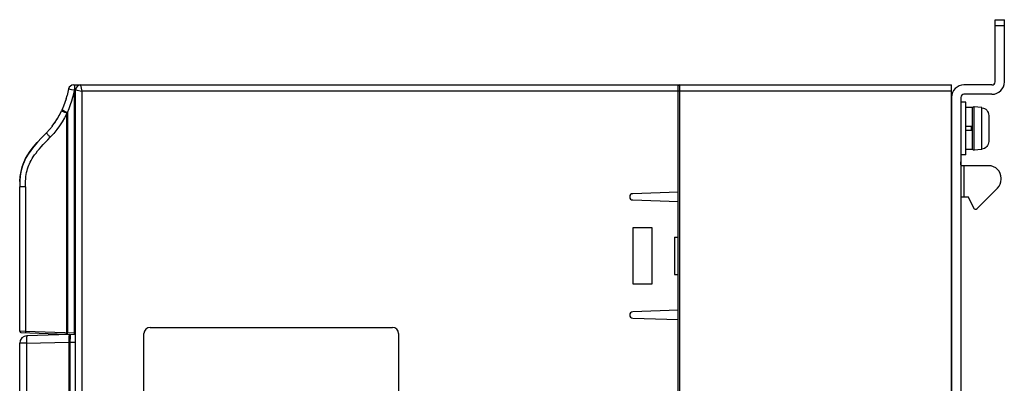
# Model space of a CAD drawing. Header units: millimetres. Extents: x 534 to 1249, y -141 to 479.
# Tile 20 of 51: x 542 to 700, y 187 to 245. Entities that reach past the tile are written whole.
import ezdxf

# ---------------------------------------------------------------- set-up
doc = ezdxf.new("R2010")
doc.units = ezdxf.units.MM
doc.header["$LTSCALE"] = 23.1
doc.layers.get('0').update_dxf_attribs({"linetype": 'CONTINUOUS'})

msp = doc.modelspace()

# ---------------------------------------------------------------- linework, layer by layer
for p, q in [((698.6, 235.29), (698.6, 245.29)), ((698.6, 245.29), (700.1, 245.29)), ((700.1, 244.29), (698.6, 244.29)), ((700.1, 235.29), (700.1, 245.29)), ((550.26, 234.79), (647.6, 234.79)), ((551.4, 234.77), (551.6, 233.79)), ((647.6, 217.54), (647.6, 234.79)), ((647.8, 234.79), (647.8, 89.79)), ((647.8, 234.79), (691.6, 234.79)), ((691.6, 89.79), (691.6, 234.79)), ((698.1, 234.79), (693.6, 234.79)), ((549.06, 232.53), (549.22, 233.11)), ((549.22, 233.09), (549.22, 233.1)), ((549.66, 234.11), (549.93, 234.07)), ((549.93, 234.07), (550.41, 233.99)), ((550.41, 233.99), (550.4, 233.88)), ((550.4, 194.86), (550.4, 233.88)), ((550.6, 233.88), (550.4, 233.88)), ((550.6, 110.02), (550.6, 233.99)), ((550.6, 233.99), (550.6, 233.98)), ((550.6, 233.98), (551.6, 233.79)), ((551.6, 233.79), (551.6, 110.02)), ((647.6, 233.79), (551.6, 233.79)), ((691.6, 233.79), (647.6, 233.79)), ((698.1, 233.29), (693.6, 233.29)), ((548.87, 231.95), (548.87, 231.96)), ((691.6, 232.79), (691.6, 91.79)), ((693.1, 232.79), (693.1, 91.79)), ((693.9, 232.04), (693.1, 232.04)), ((693.9, 223.53), (693.9, 232.04)), ((547.63, 229.31), (548, 229.96)), ((548, 229.95), (548.34, 230.64)), ((548.36, 230.68), (548.34, 230.64)), ((548.39, 230.75), (548.36, 230.68)), ((548.4, 230.74), (548.39, 230.75)), ((548.93, 230.49), (548.74, 230.58)), ((549.27, 230.34), (548.93, 230.49)), ((549.21, 230.28), (549.16, 230.22)), ((549.16, 194.9), (549.16, 230.22)), ((549.27, 230.34), (549.21, 230.28)), ((549.27, 230.34), (549.27, 194.9)), ((695, 231.18), (693.9, 231.18)), ((695, 224.4), (695, 231.18)), ((695.21, 231.27), (695.21, 224.31)), ((696.5, 231.16), (695.21, 231.27)), ((696.5, 231.1), (696.5, 231.16)), ((697.6, 229.87), (697.6, 225.7)), ((546.83, 228.14), (547.26, 228.74)), ((547.24, 228.71), (547.64, 229.32)), ((545.11, 226.28), (545.9, 227.09)), ((546.4, 227.63), (545.9, 227.09)), ((546.39, 227.61), (546.86, 228.18)), ((695, 228.09), (693.9, 228.09)), ((693.9, 227.49), (695, 227.49)), ((694.8, 227.49), (694.8, 228.09)), ((697.6, 227.19), (697.6, 227.19)), ((545.15, 226.33), (544.41, 225.52)), ((693.9, 223.53), (693.1, 223.53)), ((695, 224.4), (693.9, 224.4)), ((696.5, 224.42), (695.21, 224.31)), ((696.5, 224.42), (696.5, 224.47)), ((693.1, 222.29), (693.1, 222.4)), ((697.6, 221.79), (693.24, 221.79)), ((693.6, 221.79), (693.6, 216.79)), ((541.62, 219.31), (541.6, 218.41)), ((699.6, 219.61), (699.6, 219.79)), ((541.6, 195.16), (541.6, 218.41)), ((542.51, 218.41), (541.6, 218.41)), ((542.51, 218.41), (542.51, 195.13)), ((647.6, 217.54), (640.3, 217.29)), ((647.6, 216.03), (647.6, 217.54)), ((699.01, 218.2), (695.74, 214.93)), ((640.3, 216.29), (647.6, 216.03)), ((647.6, 210.29), (647.6, 216.03)), ((693.1, 216.79), (694.3, 216.79)), ((695.3, 214.79), (694.3, 216.79)), ((695.3, 214.79), (695.39, 214.79)), ((640.3, 211.79), (640.3, 202.79)), ((643.4, 211.79), (640.3, 211.79)), ((643.4, 202.79), (643.4, 211.79)), ((647, 210.29), (647, 204.29)), ((647, 210.29), (647.6, 210.29)), ((647.6, 204.29), (647.6, 210.29)), ((647, 204.29), (647.6, 204.29)), ((647.6, 198.54), (647.6, 204.29)), ((640.3, 202.79), (643.4, 202.79)), ((647.6, 198.54), (640.3, 198.29)), ((647.6, 197.03), (647.6, 198.54)), ((640.3, 197.29), (647.6, 197.03)), ((647.6, 127.54), (647.6, 197.03)), ((542.51, 195.13), (541.6, 195.16)), ((541.79, 194.96), (550.6, 194.65)), ((550.4, 194.86), (542.51, 195.13)), ((562.6, 195.79), (601.6, 195.79)), ((542.69, 193.24), (549.49, 193.42)), ((549.6, 194.62), (542.76, 194.44)), ((549.17, 194.7), (549.17, 194.7)), ((549.26, 194.7), (549.27, 194.7)), ((549.49, 193.42), (549.55, 193.41)), ((549.55, 176.3), (549.55, 193.41)), ((550.6, 194.58), (549.6, 194.62)), ((549.69, 193.73), (549.68, 193.41)), ((549.68, 193.41), (549.68, 176.28)), ((549.68, 193.41), (550.6, 193.38)), ((550.58, 194.84), (550.4, 194.86)), ((550.59, 194.81), (550.58, 194.84)), ((561.6, 130.79), (561.6, 194.79)), ((602.6, 194.79), (602.6, 130.79)), ((541.6, 180.49), (541.6, 193.24)), ((542.69, 193.24), (541.6, 193.24)), ((542.69, 193.24), (542.69, 180.49))]:
    msp.add_line(p, q)
for points in [[(550.45, 234.79), (550.44, 234.78), (550.44, 234.76), (550.43, 234.73), (550.43, 234.68), (550.42, 234.63), (550.42, 234.56), (550.42, 234.48), (550.41, 234.4), (550.41, 234.3), (550.41, 234.2), (550.41, 234.1), (550.41, 233.99)], [(551.4, 234.79), (551.4, 234.78), (551.4, 234.77)], [(549.47, 234.15), (549.36, 233.64), (549.22, 233.11)], [(549.27, 230.34), (549.54, 230.99), (549.78, 231.62), (549.98, 232.23), (550.14, 232.8), (550.29, 233.35), (550.4, 233.88)], [(549.47, 234.15), (549.48, 234.15), (549.5, 234.14), (549.54, 234.14), (549.66, 234.11)], [(550.41, 233.99), (550.48, 233.99), (550.51, 233.99), (550.54, 233.99), (550.56, 233.99), (550.58, 233.99), (550.59, 233.99), (550.6, 233.99)], [(549.06, 232.55), (548.87, 231.97), (548.65, 231.37), (548.39, 230.75)], [(549.16, 230.22), (548.81, 229.52), (548.43, 228.84), (548.03, 228.22), (547.59, 227.61), (547.08, 226.99), (546.52, 226.38)], [(549.16, 230.22), (549.05, 230.28), (548.94, 230.33), (548.84, 230.37), (548.75, 230.42), (548.66, 230.46), (548.58, 230.5), (548.51, 230.54), (548.45, 230.57), (548.4, 230.6), (548.37, 230.62), (548.35, 230.63), (548.34, 230.64)], [(548.74, 230.58), (548.57, 230.66), (548.51, 230.69), (548.46, 230.71), (548.42, 230.73), (548.4, 230.74)], [(696.5, 230.7), (696.5, 230.95), (696.5, 231.1)], [(696.5, 231.1), (696.72, 231.06), (696.92, 230.98), (697.11, 230.87), (697.28, 230.71), (697.41, 230.53), (697.51, 230.33), (697.57, 230.11), (697.6, 229.87)], [(696.5, 224.47), (696.5, 224.63), (696.5, 230.7)], [(546.52, 226.38), (546.43, 226.47), (546.34, 226.56), (546.27, 226.64), (546.19, 226.72), (546.12, 226.79), (546.06, 226.86), (546.01, 226.92), (545.97, 226.97), (545.93, 227.02), (545.91, 227.05), (545.9, 227.07), (545.9, 227.09)], [(544.48, 225.6), (543.88, 224.9), (543.37, 224.24), (542.95, 223.64), (542.6, 223.05), (542.3, 222.43), (542.04, 221.77), (541.84, 221.01), (541.69, 220.18), (541.62, 219.31)], [(541.62, 219.26), (541.68, 220.08), (541.81, 220.88), (542, 221.63), (542.25, 222.31), (542.54, 222.94), (542.89, 223.54), (543.3, 224.15), (543.81, 224.81), (544.41, 225.52)], [(542.51, 218.41), (542.51, 218.86), (542.53, 219.29), (542.56, 219.69), (542.6, 220.05), (542.65, 220.39), (542.71, 220.72), (542.78, 221.02), (542.86, 221.31), (542.95, 221.59), (543.05, 221.86), (543.17, 222.12), (543.3, 222.39), (543.44, 222.66), (543.61, 222.94), (543.79, 223.23), (544, 223.53), (544.23, 223.84), (544.48, 224.17), (544.76, 224.5), (545.07, 224.85), (545.39, 225.21), (545.74, 225.59), (546.12, 225.98), (546.52, 226.38)], [(697.6, 225.7), (697.57, 225.46), (697.51, 225.25), (697.41, 225.04), (697.27, 224.86), (697.11, 224.7), (696.91, 224.59), (696.71, 224.51), (696.5, 224.47)], [(693.14, 221.88), (693.13, 221.9), (693.12, 221.92), (693.12, 221.95), (693.11, 221.98), (693.11, 222.02), (693.1, 222.05), (693.1, 222.09), (693.1, 222.14), (693.1, 222.18), (693.1, 222.23), (693.1, 222.29)], [(693.24, 221.79), (693.22, 221.79), (693.21, 221.79), (693.2, 221.8), (693.19, 221.8), (693.17, 221.81), (693.16, 221.82), (693.15, 221.84), (693.14, 221.86), (693.14, 221.88)], [(542.51, 195.13), (542.51, 195.09), (542.51, 195.06), (542.51, 195.02), (542.51, 194.99), (542.51, 194.97), (542.51, 194.95), (542.52, 194.94), (542.52, 194.93)], [(542.76, 194.44), (542.75, 194.43), (542.74, 194.4), (542.73, 194.35), (542.72, 194.28), (542.71, 194.19), (542.7, 194.09), (542.69, 193.97), (542.69, 193.84), (542.69, 193.7), (542.69, 193.55), (542.69, 193.39), (542.69, 193.24)], [(549.17, 194.7), (549.17, 194.71), (549.16, 194.73), (549.16, 194.76), (549.16, 194.79), (549.16, 194.82), (549.16, 194.86), (549.16, 194.9)], [(549.27, 194.9), (549.26, 194.86), (549.26, 194.82), (549.26, 194.79), (549.26, 194.76), (549.26, 194.73), (549.26, 194.71), (549.26, 194.7)], [(549.6, 194.62), (549.58, 194.61), (549.57, 194.58), (549.56, 194.52), (549.54, 194.46), (549.53, 194.37), (549.52, 194.26), (549.51, 194.15), (549.5, 194.02), (549.5, 193.88), (549.49, 193.73), (549.49, 193.57), (549.49, 193.42)], [(549.55, 193.41), (549.56, 193.57), (549.57, 193.73), (549.58, 193.87), (549.59, 194.01), (549.6, 194.14), (549.61, 194.26), (549.63, 194.37), (549.64, 194.45)], [(549.68, 193.41), (549.64, 193.41), (549.62, 193.41), (549.59, 193.41), (549.57, 193.41), (549.55, 193.41)], [(549.64, 194.45), (549.66, 194.52), (549.67, 194.57), (549.69, 194.6), (549.7, 194.61)], [(549.71, 194.27), (549.7, 194.02), (549.69, 193.73)], [(549.7, 194.61), (549.71, 194.6), (549.71, 194.57), (549.71, 194.53)], [(549.71, 194.53), (549.71, 194.46), (549.71, 194.37), (549.71, 194.27)], [(550.4, 194.66), (550.4, 194.66), (550.4, 194.67), (550.4, 194.69), (550.4, 194.72), (550.4, 194.75), (550.4, 194.78), (550.4, 194.82), (550.4, 194.86)]]:
    msp.add_lwpolyline(points)
for centre, radius, start, end in [((550.26, 233.99), 0.8, 90, 168.1818), ((551.4, 233.99), 0.8, 90, 180), ((647.8, 234.59), 0.2, 90, 168.75), ((693.6, 232.79), 2, 90, 180), ((698.1, 235.29), 2, 270, 360), ((698.1, 235.29), 0.5, 270, 360), ((693.6, 232.79), 0.5, 90, 180), ((695.2, 231.07), 0.2, 85, 164.1667), ((695.2, 224.5), 0.2, 195.8333, 275), ((697.6, 219.79), 2, 0, 90), ((697.6, 219.61), 2, 315, 360), ((640.3, 216.79), 0.5, 90, 270), ((695.39, 215.29), 0.5, 270, 315), ((640.3, 197.79), 0.5, 90, 270), ((541.8, 195.16), 0.2, 180, 268), ((562.6, 194.79), 1, 90, 180), ((601.6, 194.79), 1, 0, 90), ((542.8, 193.24), 1.2, 91.5, 180)]:
    msp.add_arc(centre, radius, start, end)

doc.saveas('drawing.dxf')
